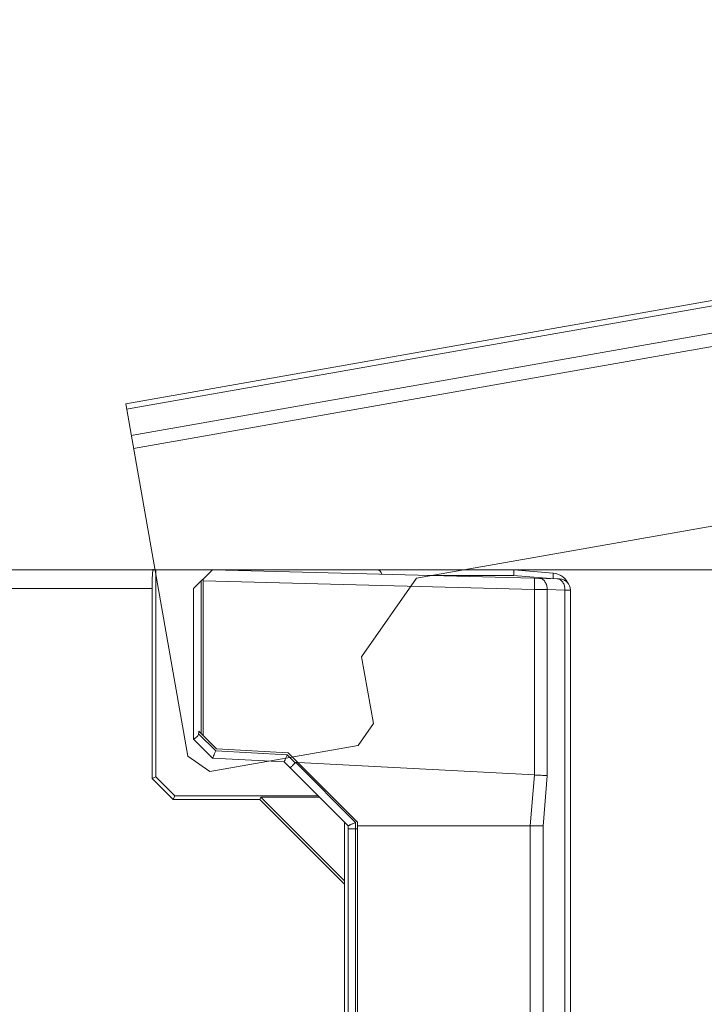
# Model space of a CAD drawing. Header units: millimetres. Extents: x -296 to 295, y -209 to 209.
# Tile 94 of 140: x -26 to -8, y 150 to 176. Entities that reach past the tile are written whole.
import ezdxf
from ezdxf.lldxf.tags import DXFTag

# ---------------------------------------------------------------- set-up
doc = ezdxf.new("R2010")
doc.units = ezdxf.units.MM
doc.header["$MEASUREMENT"] = 0
doc.layers.add('layer 1', color=7, linetype='Continuous')
tags = doc.linetypes.add('New Line125', pattern=[0.8, 0.5, -0.3]).pattern_tags.tags
tags[6:7] = [DXFTag(74, 4), DXFTag(75, 0), DXFTag(340, '0'), DXFTag(46, 1.0), DXFTag(50, 0.0), DXFTag(44, 0.0), DXFTag(45, 0.0)]
tags[4:5] = [DXFTag(74, 4), DXFTag(75, 0), DXFTag(340, '0'), DXFTag(46, 1.0), DXFTag(50, 0.0), DXFTag(44, 0.0), DXFTag(45, 0.0)]
tags = doc.linetypes.add('New Line126', pattern=[0.8, 0.5, -0.3]).pattern_tags.tags
tags[6:7] = [DXFTag(74, 4), DXFTag(75, 0), DXFTag(340, '0'), DXFTag(46, 1.0), DXFTag(50, 0.0), DXFTag(44, 0.0), DXFTag(45, 0.0)]
tags[4:5] = [DXFTag(74, 4), DXFTag(75, 0), DXFTag(340, '0'), DXFTag(46, 1.0), DXFTag(50, 0.0), DXFTag(44, 0.0), DXFTag(45, 0.0)]
tags = doc.linetypes.add('New Line131', pattern=[0.8, 0.5, -0.3]).pattern_tags.tags
tags[6:7] = [DXFTag(74, 4), DXFTag(75, 0), DXFTag(340, '0'), DXFTag(46, 1.0), DXFTag(50, 0.0), DXFTag(44, 0.0), DXFTag(45, 0.0)]
tags[4:5] = [DXFTag(74, 4), DXFTag(75, 0), DXFTag(340, '0'), DXFTag(46, 1.0), DXFTag(50, 0.0), DXFTag(44, 0.0), DXFTag(45, 0.0)]
tags = doc.linetypes.add('New Line132', pattern=[0.8, 0.5, -0.3]).pattern_tags.tags
tags[6:7] = [DXFTag(74, 4), DXFTag(75, 0), DXFTag(340, '0'), DXFTag(46, 1.0), DXFTag(50, 0.0), DXFTag(44, 0.0), DXFTag(45, 0.0)]
tags[4:5] = [DXFTag(74, 4), DXFTag(75, 0), DXFTag(340, '0'), DXFTag(46, 1.0), DXFTag(50, 0.0), DXFTag(44, 0.0), DXFTag(45, 0.0)]
tags = doc.linetypes.add('New Line133', pattern=[0.8, 0.5, -0.3]).pattern_tags.tags
tags[6:7] = [DXFTag(74, 4), DXFTag(75, 0), DXFTag(340, '0'), DXFTag(46, 1.0), DXFTag(50, 0.0), DXFTag(44, 0.0), DXFTag(45, 0.0)]
tags[4:5] = [DXFTag(74, 4), DXFTag(75, 0), DXFTag(340, '0'), DXFTag(46, 1.0), DXFTag(50, 0.0), DXFTag(44, 0.0), DXFTag(45, 0.0)]
tags = doc.linetypes.add('New Line134', pattern=[0.8, 0.5, -0.3]).pattern_tags.tags
tags[6:7] = [DXFTag(74, 4), DXFTag(75, 0), DXFTag(340, '0'), DXFTag(46, 1.0), DXFTag(50, 0.0), DXFTag(44, 0.0), DXFTag(45, 0.0)]
tags[4:5] = [DXFTag(74, 4), DXFTag(75, 0), DXFTag(340, '0'), DXFTag(46, 1.0), DXFTag(50, 0.0), DXFTag(44, 0.0), DXFTag(45, 0.0)]
tags = doc.linetypes.add('New Line139', pattern=[0.8, 0.5, -0.3]).pattern_tags.tags
tags[6:7] = [DXFTag(74, 4), DXFTag(75, 0), DXFTag(340, '0'), DXFTag(46, 1.0), DXFTag(50, 0.0), DXFTag(44, 0.0), DXFTag(45, 0.0)]
tags[4:5] = [DXFTag(74, 4), DXFTag(75, 0), DXFTag(340, '0'), DXFTag(46, 1.0), DXFTag(50, 0.0), DXFTag(44, 0.0), DXFTag(45, 0.0)]
tags = doc.linetypes.add('New Line140', pattern=[0.7, 0.2, -0.5]).pattern_tags.tags
tags[6:7] = [DXFTag(74, 4), DXFTag(75, 0), DXFTag(340, '0'), DXFTag(46, 1.0), DXFTag(50, 0.0), DXFTag(44, 0.0), DXFTag(45, 0.0)]
tags[4:5] = [DXFTag(74, 4), DXFTag(75, 0), DXFTag(340, '0'), DXFTag(46, 1.0), DXFTag(50, 0.0), DXFTag(44, 0.0), DXFTag(45, 0.0)]
tags = doc.linetypes.add('New Line141', pattern=[0.8, 0.5, -0.3]).pattern_tags.tags
tags[6:7] = [DXFTag(74, 4), DXFTag(75, 0), DXFTag(340, '0'), DXFTag(46, 1.0), DXFTag(50, 0.0), DXFTag(44, 0.0), DXFTag(45, 0.0)]
tags[4:5] = [DXFTag(74, 4), DXFTag(75, 0), DXFTag(340, '0'), DXFTag(46, 1.0), DXFTag(50, 0.0), DXFTag(44, 0.0), DXFTag(45, 0.0)]
tags = doc.linetypes.add('New Line142', pattern=[0.7, 0.2, -0.5]).pattern_tags.tags
tags[6:7] = [DXFTag(74, 4), DXFTag(75, 0), DXFTag(340, '0'), DXFTag(46, 1.0), DXFTag(50, 0.0), DXFTag(44, 0.0), DXFTag(45, 0.0)]
tags[4:5] = [DXFTag(74, 4), DXFTag(75, 0), DXFTag(340, '0'), DXFTag(46, 1.0), DXFTag(50, 0.0), DXFTag(44, 0.0), DXFTag(45, 0.0)]
tags = doc.linetypes.add('New Line148', pattern=[0.8, 0.5, -0.3]).pattern_tags.tags
tags[6:7] = [DXFTag(74, 4), DXFTag(75, 0), DXFTag(340, '0'), DXFTag(46, 1.0), DXFTag(50, 0.0), DXFTag(44, 0.0), DXFTag(45, 0.0)]
tags[4:5] = [DXFTag(74, 4), DXFTag(75, 0), DXFTag(340, '0'), DXFTag(46, 1.0), DXFTag(50, 0.0), DXFTag(44, 0.0), DXFTag(45, 0.0)]

msp = doc.modelspace()

# ---------------------------------------------------------------- hatches: boundary and pattern name
at = {"layer": 'layer 1'}
h = msp.add_hatch(color=18, dxfattribs=at)
edge = h.paths.add_edge_path()
edge.add_spline(control_points=[(-22.738, 161.3214), (-22.738, 161.3269), (-22.7425, 161.3314), (-22.748, 161.3314), (-22.7535, 161.3314), (-22.758, 161.3269), (-22.758, 161.3214), (-22.758, 161.3158), (-22.7535, 161.3114), (-22.748, 161.3114), (-22.7425, 161.3114), (-22.738, 161.3158), (-22.738, 161.3214)], knot_values=[0, 0, 0, 0, 0.25, 0.25, 0.25, 0.5, 0.5, 0.5, 0.75, 0.75, 0.75, 1, 1, 1, 1], degree=3, periodic=1)

# ---------------------------------------------------------------- linework, layer by layer
at = {"layer": 'layer 1', "color": 1, "lineweight": 0}
msp.add_open_spline([(295.3283, 209.2747), (295.3283, 209.2747), (295.3283, -208.9236), (295.3283, -208.9236), (295.3283, -208.9236), (-296.1944, -208.9236), (-296.1944, -208.9236), (-296.1944, -208.9236), (-296.1944, 209.2747), (-296.1944, 209.2747), (-296.1944, 209.2747), (295.3283, 209.2747), (295.3283, 209.2747)], degree=3, knots=[0, 0, 0, 0, 0.25, 0.25, 0.25, 0.5, 0.5, 0.5, 0.75, 0.75, 0.75, 1, 1, 1, 1], dxfattribs=at)
at = {"layer": 'layer 1', "color": 5, "lineweight": 0}
msp.add_open_spline([(-281.2487, 194.7284), (-281.2487, 194.7284), (-281.2487, -197.0649), (-281.2487, -197.0649), (-281.2487, -197.0649), (283.3586, -197.0649), (283.3586, -197.0649)], degree=3, knots=[0, 0, 0, 0, 0.5, 0.5, 0.5, 1, 1, 1, 1], dxfattribs=at)
at = {"layer": 'layer 1', "linetype": 'New Line142', "lineweight": 9}
msp.add_open_spline([(-23.4759, 165.7262), (-23.4759, 165.7262), (12.765, 172.1164), (12.765, 172.1164)], degree=3, dxfattribs=at)
at = {"layer": 'layer 1', "linetype": 'New Line141', "lineweight": 9}
msp.add_open_spline([(-23.4505, 165.5819), (-23.4505, 165.5819), (12.7904, 171.9722), (12.7904, 171.9722)], degree=3, dxfattribs=at)
at = {"layer": 'layer 1', "linetype": 'New Line140', "lineweight": 9}
msp.add_open_spline([(12.9132, 171.2758), (12.9132, 171.2758), (-23.3277, 164.8856), (-23.3277, 164.8856)], degree=3, dxfattribs=at)
at = {"layer": 'layer 1', "linetype": 'New Line139', "lineweight": 9}
msp.add_open_spline([(-23.2663, 164.5374), (-23.2663, 164.5374), (13.0731, 170.945), (13.0731, 170.945)], degree=3, dxfattribs=at)
at = {"layer": 'layer 1', "linetype": 'New Line134', "lineweight": 9}
msp.add_open_spline([(13.4448, 166.2453), (13.4448, 166.2453), (-15.7547, 161.0966), (-15.7547, 161.0966)], degree=3, dxfattribs=at)
at = {"layer": 'layer 1', "linetype": 'New Line132', "lineweight": 9}
msp.add_open_spline([(-21.8263, 156.3705), (-21.8263, 156.3705), (-23.4759, 165.7262), (-23.4759, 165.7262)], degree=3, dxfattribs=at)
at = {"layer": 'layer 1', "lineweight": 9}
for points in [[(-156.672, 161.3214), (-156.672, 161.3214), (-13.1778, 161.3214), (-13.1778, 161.3214)], [(-22.672, 155.8214), (-22.672, 155.8214), (-22.672, 161.3214), (-22.672, 161.3214)], [(-21.172, 161.3214), (-21.172, 161.3214), (-21.672, 160.8214), (-21.672, 160.8214)], [(-21.172, 161.3214), (-21.172, 161.3214), (-11.9624, 161.0802), (-11.9624, 161.0802)], [(-16.676, 161.2063), (-16.6919, 161.2737), (-16.7521, 161.3214), (-16.8214, 161.3214)], [(-13.1778, 161.3214), (-13.1778, 161.3214), (-12.1284, 161.2295), (-12.1284, 161.2295)], [(-21.422, 156.9228), (-21.422, 156.9228), (-21.422, 161.0714), (-21.422, 161.0714)], [(-15.472, 161.172), (-15.472, 161.172), (-13.1791, 161.172), (-13.1791, 161.172)], [(-12.2008, 161.0864), (-12.2008, 161.0864), (-13.1791, 161.172), (-13.1791, 161.172)], [(-11.7065, 160.9139), (-11.7758, 161.0907), (-11.9393, 161.213), (-12.1284, 161.2295)], [(-11.672, 160.7821), (-11.672, 160.9437), (-11.8008, 161.076), (-11.9624, 161.0802)], [(-40.5868, 160.8214), (-40.5868, 160.8214), (-22.7742, 160.8214), (-22.7742, 160.8214)], [(-22.7742, 155.779), (-22.7742, 155.779), (-22.7742, 160.8214), (-22.7742, 160.8214)], [(-21.672, 160.8214), (-21.672, 160.8214), (-21.672, 156.8214), (-21.672, 156.8214)], [(-21.472, 156.9728), (-21.472, 156.9728), (-21.472, 161.0214), (-21.472, 161.0214)], [(-12.6294, 160.7995), (-12.6294, 160.7995), (-21.422, 161.0298), (-21.422, 161.0298)], [(-12.6294, 160.7995), (-12.6294, 160.7995), (-12.6294, 155.8737), (-12.6294, 155.8737)], [(-12.289, 155.8539), (-12.289, 155.8539), (-12.289, 160.7959), (-12.289, 160.7959)], [(-11.8185, 160.7836), (-11.8185, 160.7836), (-12.289, 160.7959), (-12.289, 160.7959)], [(-11.8185, 160.7836), (-11.8185, 160.7836), (-11.8185, 124.6765), (-11.8185, 124.6765)], [(-11.672, 124.6785), (-11.672, 124.6785), (-11.672, 160.7821), (-11.672, 160.7821)], [(-21.5357, 157.0365), (-21.5376, 157.0131), (-21.5393, 156.9897), (-21.541, 156.9663)], [(-21.541, 156.9663), (-21.541, 156.9663), (-21.0854, 156.5107), (-21.0854, 156.5107)], [(-21.5357, 157.0365), (-21.5357, 157.0365), (-21.0638, 156.5645), (-21.0638, 156.5645)], [(-21.172, 156.3214), (-21.172, 156.3214), (-21.672, 156.8214), (-21.672, 156.8214)], [(-21.0854, 156.5107), (-21.0854, 156.5107), (-19.1859, 156.4111), (-19.1859, 156.4111)], [(-19.1642, 156.465), (-19.1642, 156.465), (-21.0638, 156.5645), (-21.0638, 156.5645)], [(-19.1859, 156.4111), (-19.1859, 156.4111), (-18.9735, 156.1988), (-18.9735, 156.1988)], [(-19.1642, 156.465), (-19.1642, 156.465), (-17.3235, 154.6243), (-17.3235, 154.6243)], [(-21.172, 156.3214), (-21.172, 156.3214), (-19.2725, 156.2218), (-19.2725, 156.2218)], [(-17.572, 154.5214), (-17.572, 154.5214), (-19.2725, 156.2218), (-19.2725, 156.2218)], [(-18.9637, 156.202), (-18.9671, 156.202), (-18.971, 156.2012), (-18.9735, 156.1988)], [(-18.9013, 156.202), (-18.9013, 156.202), (-18.9637, 156.202), (-18.9637, 156.202)], [(-17.3732, 154.6107), (-17.3732, 154.6107), (-18.9637, 156.202), (-18.9637, 156.202)], [(-18.9016, 156.2024), (-18.9016, 156.2024), (-12.6294, 155.8737), (-12.6294, 155.8737)], [(-22.672, 155.8214), (-22.672, 155.8214), (-22.7742, 155.779), (-22.7742, 155.779)], [(-22.672, 155.8214), (-22.672, 155.8214), (-22.172, 155.3214), (-22.172, 155.3214)], [(-12.629, 155.8736), (-12.629, 155.8736), (-12.7413, 154.5213), (-12.7413, 154.5213)], [(-12.289, 155.8539), (-12.289, 155.8539), (-12.3986, 154.5158), (-12.3986, 154.5158)], [(-12.289, 155.8558), (-12.289, 155.8558), (-12.3864, 155.8609), (-12.3864, 155.8609)], [(-22.2144, 155.2192), (-22.2144, 155.2192), (-22.7742, 155.779), (-22.7742, 155.779)], [(-22.172, 155.3214), (-22.172, 155.3214), (-22.2144, 155.2192), (-22.2144, 155.2192)], [(-18.372, 155.3214), (-18.372, 155.3214), (-22.172, 155.3214), (-22.172, 155.3214)], [(-19.9188, 155.2192), (-19.9188, 155.2192), (-22.2144, 155.2192), (-22.2144, 155.2192)], [(-19.8927, 155.282), (-19.8927, 155.282), (-19.9188, 155.2192), (-19.9188, 155.2192)], [(-17.672, 152.9724), (-17.672, 152.9724), (-19.9188, 155.2192), (-19.9188, 155.2192)], [(-18.3327, 155.282), (-18.3327, 155.282), (-19.8927, 155.282), (-19.8927, 155.282)], [(-19.8927, 155.282), (-19.8927, 155.282), (-17.672, 153.0614), (-17.672, 153.0614)], [(-17.672, 128.9803), (-17.672, 128.9803), (-17.672, 154.6214), (-17.672, 154.6214)], [(-17.572, 124.8214), (-17.572, 124.8214), (-17.572, 154.5214), (-17.572, 154.5214)], [(-17.3732, 140.6011), (-17.3732, 140.6011), (-17.3732, 154.6107), (-17.3732, 154.6107)], [(-17.3235, 140.5977), (-17.3235, 140.5977), (-17.3235, 154.6243), (-17.3235, 154.6243)], [(-17.3235, 154.5214), (-17.3235, 154.5214), (-12.3992, 154.5214), (-12.3992, 154.5214)], [(-12.7397, 154.5214), (-12.7397, 154.5214), (-12.7397, 124.6581), (-12.7397, 124.6581)], [(-12.3992, 124.6613), (-12.3992, 124.6613), (-12.3986, 154.5158), (-12.3986, 154.5158)], [(-17.3732, 154.4445), (-17.3732, 154.4445), (-17.3235, 154.4445), (-17.3235, 154.4445)]]:
    msp.add_open_spline(points, degree=3, dxfattribs=at)
for points, knots in [([(-22.748, 161.3214), (-22.755, 161.3214), (-22.7616, 161.2687), (-22.7665, 161.1749), (-22.7715, 161.0811), (-22.7742, 160.954), (-22.7742, 160.8214)], [0, 0, 0, 0, 0.5, 0.5, 0.5, 1, 1, 1, 1]), ([(-22.738, 161.3214), (-22.738, 161.3269), (-22.7425, 161.3314), (-22.748, 161.3314), (-22.7535, 161.3314), (-22.758, 161.3269), (-22.758, 161.3214), (-22.758, 161.3158), (-22.7535, 161.3114), (-22.748, 161.3114), (-22.7425, 161.3114), (-22.738, 161.3158), (-22.738, 161.3214)], [0, 0, 0, 0, 0.25, 0.25, 0.25, 0.5, 0.5, 0.5, 0.75, 0.75, 0.75, 1, 1, 1, 1]), ([(-13.1778, 161.3214), (-13.1768, 161.3213), (-13.1769, 161.3198), (-13.177, 161.3184), (-13.1772, 161.3146), (-13.1767, 161.3124), (-13.1764, 161.3099), (-13.1758, 161.3058), (-13.1759, 161.3009), (-13.176, 161.2961), (-13.176, 161.2897), (-13.176, 161.2836), (-13.176, 161.2775), (-13.176, 161.2616), (-13.1765, 161.2452), (-13.177, 161.229), (-13.1776, 161.2099), (-13.1783, 161.191), (-13.1791, 161.172)], [0, 0, 0, 0, 0.1666667, 0.1666667, 0.1666667, 0.3333333, 0.3333333, 0.3333333, 0.5, 0.5, 0.5, 0.6666667, 0.6666667, 0.6666667, 0.8333333, 0.8333333, 0.8333333, 1, 1, 1, 1]), ([(-12.6294, 161.0977), (-12.629, 161.0976), (-12.6289, 161.097), (-12.6288, 161.0964), (-12.6285, 161.0948), (-12.6283, 161.0938), (-12.6281, 161.0926), (-12.6279, 161.0906), (-12.6277, 161.0883), (-12.6276, 161.0861), (-12.6274, 161.0829), (-12.6272, 161.0798), (-12.6271, 161.0767), (-12.6269, 161.0726), (-12.6268, 161.0684), (-12.6267, 161.0642), (-12.6266, 161.0591), (-12.6265, 161.054), (-12.6264, 161.0489), (-12.6263, 161.036), (-12.6262, 161.0231), (-12.6262, 161.0103), (-12.6262, 160.9944), (-12.6263, 160.9785), (-12.6264, 160.9626), (-12.6266, 160.9448), (-12.6268, 160.927), (-12.6271, 160.9092), (-12.6274, 160.8908), (-12.6277, 160.8723), (-12.6281, 160.8538), (-12.6285, 160.8357), (-12.629, 160.8176), (-12.6294, 160.7995)], [0, 0, 0, 0, 0.0909091, 0.0909091, 0.0909091, 0.1818182, 0.1818182, 0.1818182, 0.2727273, 0.2727273, 0.2727273, 0.3636364, 0.3636364, 0.3636364, 0.4545455, 0.4545455, 0.4545455, 0.5454545, 0.5454545, 0.5454545, 0.6363636, 0.6363636, 0.6363636, 0.7272727, 0.7272727, 0.7272727, 0.8181818, 0.8181818, 0.8181818, 0.9090909, 0.9090909, 0.9090909, 1, 1, 1, 1]), ([(-12.289, 160.7959), (-12.2885, 160.8324), (-12.2927, 160.8691), (-12.302, 160.9046), (-12.3114, 160.9401), (-12.3259, 160.9744), (-12.3466, 161.0048), (-12.3648, 161.0315), (-12.3878, 161.0553), (-12.4158, 161.0716), (-12.4389, 161.085), (-12.4655, 161.0934), (-12.492, 161.0941)], [0, 0, 0, 0, 0.25, 0.25, 0.25, 0.5, 0.5, 0.5, 0.75, 0.75, 0.75, 1, 1, 1, 1]), ([(-12.1284, 161.2295), (-12.1274, 161.2295), (-12.1276, 161.2279), (-12.1277, 161.2266), (-12.128, 161.2229), (-12.1276, 161.2206), (-12.1275, 161.2181), (-12.1272, 161.214), (-12.1275, 161.2091), (-12.1278, 161.2044), (-12.1281, 161.198), (-12.1283, 161.192), (-12.1286, 161.1859), (-12.1293, 161.17), (-12.1305, 161.1537), (-12.1317, 161.1376), (-12.1331, 161.1186), (-12.1346, 161.0997), (-12.1363, 161.0808)], [0, 0, 0, 0, 0.1666667, 0.1666667, 0.1666667, 0.3333333, 0.3333333, 0.3333333, 0.5, 0.5, 0.5, 0.6666667, 0.6666667, 0.6666667, 0.8333333, 0.8333333, 0.8333333, 1, 1, 1, 1]), ([(-12.0215, 161.0817), (-11.995, 161.081), (-11.9684, 161.0727), (-11.9453, 161.0592), (-11.9173, 161.043), (-11.8943, 161.0192), (-11.8761, 160.9925), (-11.8554, 160.962), (-11.8409, 160.9278), (-11.8315, 160.8923), (-11.8222, 160.8568), (-11.818, 160.8201), (-11.8185, 160.7836)], [0, 0, 0, 0, 0.25, 0.25, 0.25, 0.5, 0.5, 0.5, 0.75, 0.75, 0.75, 1, 1, 1, 1]), ([(-12.6294, 160.7995), (-12.5981, 160.7992), (-12.5667, 160.7989), (-12.5354, 160.7986), (-12.4532, 160.7979), (-12.3711, 160.7971), (-12.289, 160.7959)], [0, 0, 0, 0, 0.5, 0.5, 0.5, 1, 1, 1, 1]), ([(-11.8185, 160.7836), (-11.7978, 160.7835), (-11.777, 160.7834), (-11.7563, 160.7832), (-11.7479, 160.7832), (-11.7395, 160.7831), (-11.7311, 160.783), (-11.7241, 160.783), (-11.7171, 160.7829), (-11.7101, 160.7829), (-11.7046, 160.7828), (-11.6991, 160.7827), (-11.6936, 160.7827), (-11.6896, 160.7826), (-11.6856, 160.7826), (-11.6816, 160.7825), (-11.6803, 160.7824), (-11.6789, 160.7824), (-11.6774, 160.7824), (-11.6764, 160.7824), (-11.6753, 160.7824), (-11.6744, 160.7823), (-11.6739, 160.7822), (-11.6735, 160.7821), (-11.6726, 160.7822), (-11.6724, 160.7822), (-11.672, 160.7823), (-11.672, 160.7821)], [0, 0, 0, 0, 0.1111111, 0.1111111, 0.1111111, 0.2222222, 0.2222222, 0.2222222, 0.3333333, 0.3333333, 0.3333333, 0.4444444, 0.4444444, 0.4444444, 0.5555556, 0.5555556, 0.5555556, 0.6666667, 0.6666667, 0.6666667, 0.7777778, 0.7777778, 0.7777778, 0.8888889, 0.8888889, 0.8888889, 1, 1, 1, 1]), ([(-21.672, 156.8218), (-21.672, 156.8237), (-21.6702, 156.8251), (-21.6685, 156.8264), (-21.6646, 156.8292), (-21.6615, 156.8317), (-21.6581, 156.8341), (-21.653, 156.8378), (-21.6473, 156.8414), (-21.6418, 156.845), (-21.6346, 156.8497), (-21.6276, 156.8543), (-21.6206, 156.8591), (-21.603, 156.8711), (-21.5853, 156.8838), (-21.5708, 156.8996), (-21.5626, 156.9086), (-21.5555, 156.9186), (-21.5503, 156.9296), (-21.545, 156.9411), (-21.5419, 156.9537), (-21.541, 156.9663)], [0, 0, 0, 0, 0.1428571, 0.1428571, 0.1428571, 0.2857143, 0.2857143, 0.2857143, 0.4285714, 0.4285714, 0.4285714, 0.5714286, 0.5714286, 0.5714286, 0.7142857, 0.7142857, 0.7142857, 0.8571429, 0.8571429, 0.8571429, 1, 1, 1, 1]), ([(-21.172, 156.3213), (-21.1628, 156.3402), (-21.1539, 156.3592), (-21.145, 156.3783), (-21.1247, 156.4222), (-21.1051, 156.4665), (-21.0854, 156.5107)], [0, 0, 0, 0, 0.5, 0.5, 0.5, 1, 1, 1, 1]), ([(-19.2725, 156.2218), (-19.2632, 156.2408), (-19.2542, 156.26), (-19.2453, 156.2792), (-19.225, 156.323), (-19.2055, 156.3671), (-19.1859, 156.4111)], [0, 0, 0, 0, 0.5, 0.5, 0.5, 1, 1, 1, 1]), ([(-18.9735, 156.1988), (-18.9911, 156.1811), (-19.0088, 156.1634), (-19.0265, 156.1457), (-19.0344, 156.1378), (-19.0423, 156.1298), (-19.0503, 156.1218), (-19.0572, 156.1148), (-19.0641, 156.1078), (-19.071, 156.1009), (-19.0767, 156.0951), (-19.0824, 156.0894), (-19.088, 156.0836), (-19.0903, 156.0813), (-19.0926, 156.079), (-19.0949, 156.0767), (-19.0968, 156.0747), (-19.0987, 156.0728), (-19.1006, 156.0708), (-19.102, 156.0693), (-19.1035, 156.0678), (-19.105, 156.0662), (-19.1062, 156.0651), (-19.1074, 156.064), (-19.1083, 156.0629), (-19.1087, 156.0622), (-19.1091, 156.0616), (-19.1102, 156.0608), (-19.1105, 156.0606), (-19.111, 156.0603), (-19.1108, 156.0601)], [0, 0, 0, 0, 0.1, 0.1, 0.1, 0.2, 0.2, 0.2, 0.3, 0.3, 0.3, 0.4, 0.4, 0.4, 0.5, 0.5, 0.5, 0.6, 0.6, 0.6, 0.7, 0.7, 0.7, 0.8, 0.8, 0.8, 0.9, 0.9, 0.9, 1, 1, 1, 1]), ([(-12.3864, 155.8609), (-12.4254, 155.8634), (-12.4644, 155.8658), (-12.5034, 155.8678), (-12.5454, 155.8699), (-12.5874, 155.8715), (-12.6294, 155.8736)], [0, 0, 0, 0, 0.5, 0.5, 0.5, 1, 1, 1, 1]), ([(-17.3732, 154.6107), (-17.3978, 154.6005), (-17.4223, 154.5902), (-17.4468, 154.5797), (-17.4581, 154.5749), (-17.4694, 154.57), (-17.4807, 154.5651), (-17.4908, 154.5607), (-17.5009, 154.5562), (-17.511, 154.5517), (-17.5195, 154.5479), (-17.528, 154.5441), (-17.5364, 154.5402), (-17.5429, 154.5372), (-17.5494, 154.5341), (-17.5558, 154.5309), (-17.5581, 154.5298), (-17.5604, 154.5286), (-17.5628, 154.5274), (-17.5646, 154.5265), (-17.5664, 154.5257), (-17.5679, 154.5246), (-17.5689, 154.5239), (-17.5697, 154.5231), (-17.571, 154.5224), (-17.5715, 154.5221), (-17.572, 154.5219), (-17.572, 154.5214)], [0, 0, 0, 0, 0.1111111, 0.1111111, 0.1111111, 0.2222222, 0.2222222, 0.2222222, 0.3333333, 0.3333333, 0.3333333, 0.4444444, 0.4444444, 0.4444444, 0.5555556, 0.5555556, 0.5555556, 0.6666667, 0.6666667, 0.6666667, 0.7777778, 0.7777778, 0.7777778, 0.8888889, 0.8888889, 0.8888889, 1, 1, 1, 1]), ([(-17.3732, 154.4445), (-17.3986, 154.4445), (-17.4239, 154.4444), (-17.4493, 154.4442), (-17.4608, 154.4442), (-17.4722, 154.4441), (-17.4837, 154.4439), (-17.4937, 154.4438), (-17.5038, 154.4437), (-17.5138, 154.4435), (-17.522, 154.4433), (-17.5302, 154.4432), (-17.5385, 154.443), (-17.5447, 154.4428), (-17.5509, 154.4427), (-17.5569, 154.4424), (-17.5591, 154.4423), (-17.5612, 154.4421), (-17.5635, 154.442), (-17.5651, 154.442), (-17.5668, 154.4419), (-17.5682, 154.4417), (-17.569, 154.4416), (-17.5698, 154.4414), (-17.5711, 154.4414), (-17.5715, 154.4414), (-17.572, 154.4414), (-17.572, 154.441)], [0, 0, 0, 0, 0.1111111, 0.1111111, 0.1111111, 0.2222222, 0.2222222, 0.2222222, 0.3333333, 0.3333333, 0.3333333, 0.4444444, 0.4444444, 0.4444444, 0.5555556, 0.5555556, 0.5555556, 0.6666667, 0.6666667, 0.6666667, 0.7777778, 0.7777778, 0.7777778, 0.8888889, 0.8888889, 0.8888889, 1, 1, 1, 1])]:
    msp.add_open_spline(points, degree=3, knots=knots, dxfattribs=at)
at = {"layer": 'layer 1', "lineweight": 0}
msp.add_open_spline([(-21.248, 161.3214), (-21.248, 161.3214), (77.3036, 161.3214), (77.3036, 161.3214)], degree=3, dxfattribs=at)
at = {"layer": 'layer 1', "linetype": 'New Line125', "lineweight": 9}
msp.add_open_spline([(-17.2148, 159.0114), (-17.2148, 159.0114), (-15.7547, 161.0966), (-15.7547, 161.0966)], degree=3, dxfattribs=at)
at = {"layer": 'layer 1', "linetype": 'New Line133', "lineweight": 9}
msp.add_open_spline([(-16.9023, 157.2387), (-16.9023, 157.2387), (-17.2148, 159.0114), (-17.2148, 159.0114)], degree=3, dxfattribs=at)
at = {"layer": 'layer 1', "linetype": 'New Line126', "lineweight": 9}
msp.add_open_spline([(-17.3078, 156.6595), (-17.3078, 156.6595), (-16.9023, 157.2387), (-16.9023, 157.2387)], degree=3, dxfattribs=at)
at = {"layer": 'layer 1', "linetype": 'New Line131', "lineweight": 9}
msp.add_open_spline([(-21.2471, 155.9649), (-21.2471, 155.9649), (-17.3078, 156.6595), (-17.3078, 156.6595)], degree=3, dxfattribs=at)
at = {"layer": 'layer 1', "linetype": 'New Line148', "lineweight": 9}
msp.add_open_spline([(-21.8263, 156.3705), (-21.8263, 156.3705), (-21.2471, 155.9649), (-21.2471, 155.9649)], degree=3, dxfattribs=at)

doc.saveas('drawing.dxf')
